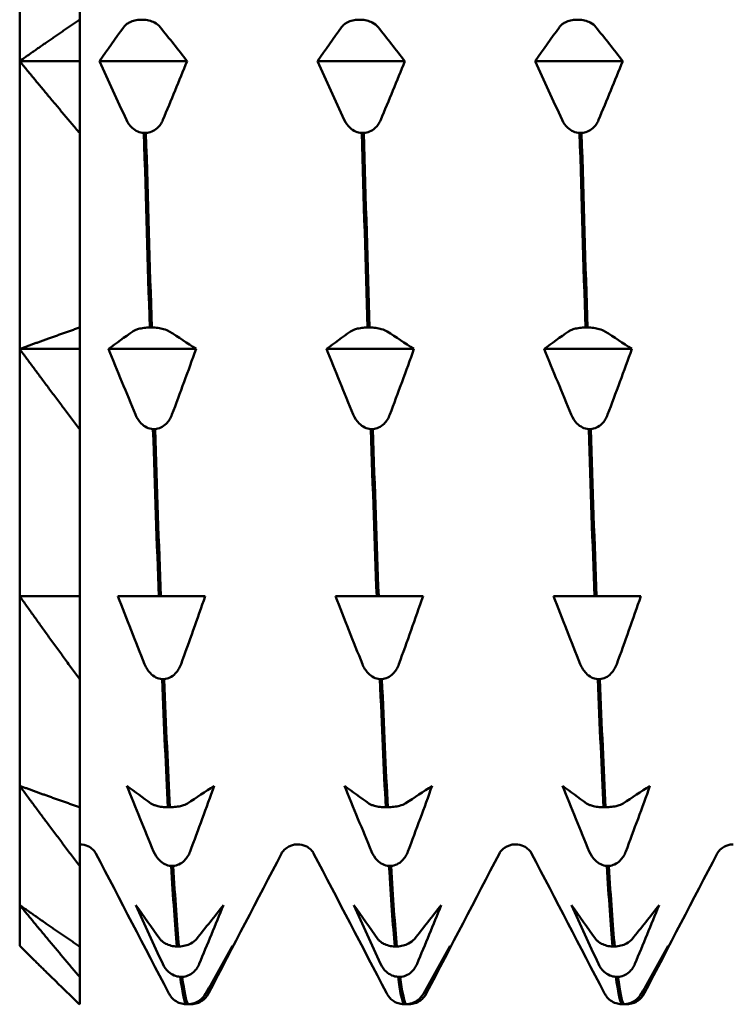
# Model space of a CAD drawing. Header units: millimetres. Extents: x 37 to 190, y 77 to 240.
# Tile 1 of 42: x 37.47 to 43.42, y 89.61 to 97.82. Entities that reach past the tile are written whole.
import ezdxf

# ---------------------------------------------------------------- set-up
doc = ezdxf.new("R2010")
doc.units = ezdxf.units.MM
doc.layers.add('Видимый контур (ГОСТ)', color=7, linetype='Continuous', lineweight=50)

msp = doc.modelspace()

# ---------------------------------------------------------------- linework, layer by layer
at = {"layer": 'Видимый контур (ГОСТ)'}
for p, q in [((37.4718, 97.4705), (37.4718, 100.0458)), ((37.9718, 97.816), (37.9718, 99.5572)), ((37.9718, 97.816), (37.9718, 97.4705)), ((38.4803, 97.816), (38.4973, 97.816)), ((40.2964, 97.816), (40.3134, 97.816)), ((42.1125, 97.816), (42.1295, 97.816)), ((37.4718, 97.4705), (37.9718, 97.4705)), ((37.4718, 95.0708), (37.4718, 97.4705)), ((37.9718, 97.4705), (37.9718, 96.8722)), ((38.1376, 97.4705), (38.867, 97.4705)), ((39.9537, 97.4705), (40.6831, 97.4705)), ((41.7698, 97.4705), (42.4992, 97.4705)), ((37.9718, 95.2496), (37.9718, 96.8722)), ((38.5243, 96.8722), (38.5074, 96.8722)), ((40.3404, 96.8722), (40.3235, 96.8722)), ((42.1565, 96.8722), (42.1396, 96.8722)), ((37.9718, 95.2496), (37.9718, 95.0708)), ((38.556, 95.2496), (38.573, 95.2496)), ((40.3721, 95.2496), (40.3891, 95.2496)), ((42.1882, 95.2496), (42.2052, 95.2496)), ((37.4718, 95.0708), (37.9718, 95.0708)), ((37.4718, 93.0101), (37.4718, 95.0708)), ((37.9718, 95.0708), (37.9718, 94.4034)), ((38.2133, 95.0708), (38.9427, 95.0708)), ((40.0294, 95.0708), (40.7588, 95.0708)), ((41.8455, 95.0708), (42.5749, 95.0708)), ((37.9718, 93.0101), (37.9718, 94.4034)), ((38.6, 94.4034), (38.583, 94.4034)), ((40.4161, 94.4034), (40.3991, 94.4034)), ((42.2322, 94.4034), (42.2152, 94.4034)), ((37.4718, 91.4288), (37.4718, 93.0101)), ((37.9718, 93.0101), (37.9718, 92.3191)), ((38.289, 93.0101), (38.4904, 93.0101)), ((38.4904, 93.0101), (38.6317, 93.0101)), ((38.6317, 93.0101), (38.6486, 93.0101)), ((38.6486, 93.0101), (38.7946, 93.0101)), ((38.7946, 93.0101), (39.0184, 93.0101)), ((40.1051, 93.0101), (40.3065, 93.0101)), ((40.3065, 93.0101), (40.4478, 93.0101)), ((40.4478, 93.0101), (40.4647, 93.0101)), ((40.4647, 93.0101), (40.6107, 93.0101)), ((40.6107, 93.0101), (40.8345, 93.0101)), ((41.9212, 93.0101), (42.1226, 93.0101)), ((42.1226, 93.0101), (42.2639, 93.0101)), ((42.2639, 93.0101), (42.2808, 93.0101)), ((42.2808, 93.0101), (42.4268, 93.0101)), ((42.4268, 93.0101), (42.6506, 93.0101)), ((37.9718, 91.25), (37.9718, 92.3191)), ((38.6757, 92.3191), (38.6587, 92.3191)), ((40.4918, 92.3191), (40.4748, 92.3191)), ((42.3079, 92.3191), (42.2909, 92.3191)), ((37.4718, 90.4348), (37.4718, 91.4288)), ((37.9718, 91.25), (37.9718, 90.7614)), ((38.7073, 91.25), (38.7243, 91.25)), ((40.5234, 91.25), (40.5404, 91.25)), ((42.3395, 91.25), (42.3565, 91.25)), ((37.9726, 90.9408), (37.9718, 90.9408)), ((37.9718, 90.0893), (37.9718, 90.7614)), ((38.7513, 90.7614), (38.7344, 90.7614)), ((40.5674, 90.7614), (40.5505, 90.7614)), ((42.3835, 90.7614), (42.3666, 90.7614)), ((37.4718, 90.0958), (37.4718, 90.4348)), ((37.9718, 90.0893), (37.9718, 89.8364)), ((38.783, 90.0893), (38.8, 90.0893)), ((40.5991, 90.0893), (40.6161, 90.0893)), ((42.4152, 90.0893), (42.4322, 90.0893)), ((37.9718, 89.6072), (37.9718, 89.8364)), ((38.827, 89.8364), (38.81, 89.8364)), ((40.6431, 89.8364), (40.6261, 89.8364)), ((42.4592, 89.8364), (42.4422, 89.8364)), ((38.8587, 89.6072), (38.8757, 89.6072)), ((38.9027, 89.6072), (38.8857, 89.6072)), ((40.6748, 89.6072), (40.6918, 89.6072)), ((40.7188, 89.6072), (40.7018, 89.6072)), ((42.4909, 89.6072), (42.5079, 89.6072)), ((42.5349, 89.6072), (42.5179, 89.6072))]:
    msp.add_line(p, q, dxfattribs=at)
for points in [[(37.4718, 97.4705), (37.7101, 97.639), (37.9718, 97.816)], [(37.9718, 96.8722), (37.7101, 97.1787), (37.4718, 97.4705)], [(37.4718, 95.0708), (37.7101, 95.158), (37.9718, 95.2496)], [(37.9718, 94.4034), (37.7101, 94.7453), (37.4718, 95.0708)], [(37.9718, 92.3191), (37.7101, 92.6731), (37.4718, 93.0101)], [(37.4718, 93.0101), (37.7101, 93.0101), (37.9718, 93.0101)], [(37.9718, 90.7614), (37.7101, 91.1033), (37.4718, 91.4288)], [(37.4718, 91.4288), (37.7101, 91.3416), (37.9718, 91.25)], [(37.9718, 89.8364), (37.7101, 90.143), (37.4718, 90.4348)], [(37.4718, 90.4348), (37.7101, 90.2663), (37.9718, 90.0893)], [(37.4718, 90.0958), (37.7101, 89.8575), (37.9718, 89.6072)]]:
    msp.add_rational_spline(points, [1, 1.00057407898, 1], degree=2, dxfattribs=at)
for points, knots in [([(38.339, 97.7538), (38.3445, 97.7614), (38.3513, 97.7686), (38.3674, 97.7819), (38.3765, 97.7879), (38.4001, 97.8), (38.4154, 97.8058), (38.4476, 97.8134), (38.4637, 97.8155), (38.4803, 97.816)], [-0.01992, -0.01992, -0.01992, -0.01992, -0.0151496, -0.0151496, -0.01067581, -0.01067581, -0.00499702, -0.00499702, 0, 0, 0, 0]), ([(38.4973, 97.816), (38.5152, 97.8155), (38.5325, 97.813), (38.5659, 97.8048), (38.5814, 97.7989), (38.6148, 97.7818), (38.6313, 97.7688), (38.6432, 97.7538)], [-0.02228821, -0.02228821, -0.02228821, -0.02228821, -0.01619448, -0.01619448, -0.00966289, -0.00966289, 0, 0, 0, 0]), ([(40.1551, 97.7538), (40.1606, 97.7614), (40.1674, 97.7686), (40.1835, 97.7819), (40.1926, 97.7879), (40.2162, 97.8), (40.2315, 97.8058), (40.2637, 97.8134), (40.2798, 97.8155), (40.2964, 97.816)], [-0.01992, -0.01992, -0.01992, -0.01992, -0.0151496, -0.0151496, -0.01067581, -0.01067581, -0.00499702, -0.00499702, 0, 0, 0, 0]), ([(40.3134, 97.816), (40.3313, 97.8155), (40.3486, 97.813), (40.382, 97.8048), (40.3975, 97.7989), (40.4309, 97.7818), (40.4474, 97.7688), (40.4593, 97.7538)], [-0.02228821, -0.02228821, -0.02228821, -0.02228821, -0.01619448, -0.01619448, -0.00966289, -0.00966289, 0, 0, 0, 0]), ([(41.9712, 97.7538), (41.9767, 97.7614), (41.9835, 97.7686), (41.9996, 97.7819), (42.0087, 97.7879), (42.0323, 97.8), (42.0476, 97.8058), (42.0798, 97.8134), (42.0959, 97.8155), (42.1125, 97.816)], [-0.01992, -0.01992, -0.01992, -0.01992, -0.0151496, -0.0151496, -0.01067581, -0.01067581, -0.00499702, -0.00499702, 0, 0, 0, 0]), ([(42.1295, 97.816), (42.1474, 97.8155), (42.1647, 97.813), (42.1981, 97.8048), (42.2136, 97.7989), (42.247, 97.7818), (42.2635, 97.7688), (42.2754, 97.7538)], [-0.02228821, -0.02228821, -0.02228821, -0.02228821, -0.01619448, -0.01619448, -0.00966289, -0.00966289, 0, 0, 0, 0]), ([(38.5074, 96.8722), (38.4894, 96.8731), (38.4722, 96.8773), (38.4387, 96.8915), (38.4233, 96.9017), (38.3899, 96.9314), (38.3734, 96.9539), (38.3614, 96.9798)], [-0.02228821, -0.02228821, -0.02228821, -0.02228821, -0.01619448, -0.01619448, -0.00966289, -0.00966289, 0, 0, 0, 0]), ([(38.6656, 96.9798), (38.6602, 96.9668), (38.6533, 96.9542), (38.6373, 96.9313), (38.6282, 96.9209), (38.6045, 96.8998), (38.5893, 96.8899), (38.557, 96.8767), (38.541, 96.873), (38.5243, 96.8722)], [-0.01992, -0.01992, -0.01992, -0.01992, -0.0151496, -0.0151496, -0.01067581, -0.01067581, -0.00499702, -0.00499702, 0, 0, 0, 0]), ([(40.3235, 96.8722), (40.3055, 96.8731), (40.2883, 96.8773), (40.2548, 96.8915), (40.2394, 96.9017), (40.206, 96.9314), (40.1895, 96.9539), (40.1775, 96.9798)], [-0.02228821, -0.02228821, -0.02228821, -0.02228821, -0.01619448, -0.01619448, -0.00966289, -0.00966289, 0, 0, 0, 0]), ([(40.4817, 96.9798), (40.4763, 96.9668), (40.4694, 96.9542), (40.4534, 96.9313), (40.4443, 96.9209), (40.4206, 96.8998), (40.4054, 96.8899), (40.3731, 96.8767), (40.3571, 96.873), (40.3404, 96.8722)], [-0.01992, -0.01992, -0.01992, -0.01992, -0.0151496, -0.0151496, -0.01067581, -0.01067581, -0.00499702, -0.00499702, 0, 0, 0, 0]), ([(42.1396, 96.8722), (42.1216, 96.8731), (42.1044, 96.8773), (42.0709, 96.8915), (42.0555, 96.9017), (42.0221, 96.9314), (42.0056, 96.9539), (41.9936, 96.9798)], [-0.02228821, -0.02228821, -0.02228821, -0.02228821, -0.01619448, -0.01619448, -0.00966289, -0.00966289, 0, 0, 0, 0]), ([(42.2978, 96.9798), (42.2924, 96.9668), (42.2855, 96.9542), (42.2695, 96.9313), (42.2604, 96.9209), (42.2367, 96.8998), (42.2215, 96.8899), (42.1892, 96.8767), (42.1732, 96.873), (42.1565, 96.8722)], [-0.01992, -0.01992, -0.01992, -0.01992, -0.0151496, -0.0151496, -0.01067581, -0.01067581, -0.00499702, -0.00499702, 0, 0, 0, 0]), ([(38.4147, 95.2174), (38.4202, 95.2213), (38.427, 95.2251), (38.4431, 95.2319), (38.4521, 95.235), (38.4758, 95.2414), (38.4911, 95.2443), (38.5233, 95.2482), (38.5394, 95.2493), (38.556, 95.2496)], [-0.01992, -0.01992, -0.01992, -0.01992, -0.0151496, -0.0151496, -0.01067581, -0.01067581, -0.00499702, -0.00499702, 0, 0, 0, 0]), ([(38.573, 95.2496), (38.5909, 95.2493), (38.6082, 95.2481), (38.6416, 95.2438), (38.6571, 95.2408), (38.6904, 95.2319), (38.7069, 95.2252), (38.7189, 95.2174)], [-0.02228821, -0.02228821, -0.02228821, -0.02228821, -0.01619448, -0.01619448, -0.00966289, -0.00966289, 0, 0, 0, 0]), ([(40.2308, 95.2174), (40.2363, 95.2213), (40.2431, 95.2251), (40.2592, 95.2319), (40.2682, 95.235), (40.2919, 95.2414), (40.3072, 95.2443), (40.3394, 95.2482), (40.3555, 95.2493), (40.3721, 95.2496)], [-0.01992, -0.01992, -0.01992, -0.01992, -0.0151496, -0.0151496, -0.01067581, -0.01067581, -0.00499702, -0.00499702, 0, 0, 0, 0]), ([(40.3891, 95.2496), (40.407, 95.2493), (40.4243, 95.2481), (40.4577, 95.2438), (40.4732, 95.2408), (40.5065, 95.2319), (40.523, 95.2252), (40.535, 95.2174)], [-0.02228821, -0.02228821, -0.02228821, -0.02228821, -0.01619448, -0.01619448, -0.00966289, -0.00966289, 0, 0, 0, 0]), ([(42.0469, 95.2174), (42.0524, 95.2213), (42.0592, 95.2251), (42.0753, 95.2319), (42.0843, 95.235), (42.108, 95.2414), (42.1233, 95.2443), (42.1555, 95.2482), (42.1716, 95.2493), (42.1882, 95.2496)], [-0.01992, -0.01992, -0.01992, -0.01992, -0.0151496, -0.0151496, -0.01067581, -0.01067581, -0.00499702, -0.00499702, 0, 0, 0, 0]), ([(42.2052, 95.2496), (42.2231, 95.2493), (42.2404, 95.2481), (42.2738, 95.2438), (42.2893, 95.2408), (42.3226, 95.2319), (42.3391, 95.2252), (42.3511, 95.2174)], [-0.02228821, -0.02228821, -0.02228821, -0.02228821, -0.01619448, -0.01619448, -0.00966289, -0.00966289, 0, 0, 0, 0]), ([(38.583, 94.4034), (38.5651, 94.4044), (38.5478, 94.4091), (38.5144, 94.425), (38.4989, 94.4363), (38.4656, 94.4695), (38.4491, 94.4946), (38.4371, 94.5235)], [-0.02228821, -0.02228821, -0.02228821, -0.02228821, -0.01619448, -0.01619448, -0.00966289, -0.00966289, 0, 0, 0, 0]), ([(38.7413, 94.5235), (38.7358, 94.5089), (38.729, 94.4949), (38.7129, 94.4693), (38.7039, 94.4577), (38.6802, 94.4342), (38.6649, 94.4231), (38.6327, 94.4085), (38.6166, 94.4043), (38.6, 94.4034)], [-0.01992, -0.01992, -0.01992, -0.01992, -0.0151496, -0.0151496, -0.01067581, -0.01067581, -0.00499702, -0.00499702, 0, 0, 0, 0]), ([(40.3991, 94.4034), (40.3812, 94.4044), (40.3639, 94.4091), (40.3305, 94.425), (40.315, 94.4363), (40.2817, 94.4695), (40.2652, 94.4946), (40.2532, 94.5235)], [-0.02228821, -0.02228821, -0.02228821, -0.02228821, -0.01619448, -0.01619448, -0.00966289, -0.00966289, 0, 0, 0, 0]), ([(40.5574, 94.5235), (40.5519, 94.5089), (40.5451, 94.4949), (40.529, 94.4693), (40.52, 94.4577), (40.4963, 94.4342), (40.481, 94.4231), (40.4488, 94.4085), (40.4327, 94.4043), (40.4161, 94.4034)], [-0.01992, -0.01992, -0.01992, -0.01992, -0.0151496, -0.0151496, -0.01067581, -0.01067581, -0.00499702, -0.00499702, 0, 0, 0, 0]), ([(42.2152, 94.4034), (42.1973, 94.4044), (42.18, 94.4091), (42.1466, 94.425), (42.1311, 94.4363), (42.0978, 94.4695), (42.0813, 94.4946), (42.0693, 94.5235)], [-0.02228821, -0.02228821, -0.02228821, -0.02228821, -0.01619448, -0.01619448, -0.00966289, -0.00966289, 0, 0, 0, 0]), ([(42.3735, 94.5235), (42.368, 94.5089), (42.3612, 94.4949), (42.3451, 94.4693), (42.3361, 94.4577), (42.3124, 94.4342), (42.2971, 94.4231), (42.2649, 94.4085), (42.2488, 94.4043), (42.2322, 94.4034)], [-0.01992, -0.01992, -0.01992, -0.01992, -0.0151496, -0.0151496, -0.01067581, -0.01067581, -0.00499702, -0.00499702, 0, 0, 0, 0]), ([(38.6587, 92.3191), (38.6408, 92.3202), (38.6235, 92.325), (38.5901, 92.3415), (38.5746, 92.3533), (38.5412, 92.3876), (38.5247, 92.4135), (38.5128, 92.4434)], [-0.02228821, -0.02228821, -0.02228821, -0.02228821, -0.01619448, -0.01619448, -0.00966289, -0.00966289, 0, 0, 0, 0]), ([(38.817, 92.4434), (38.8115, 92.4284), (38.8047, 92.4139), (38.7886, 92.3874), (38.7795, 92.3754), (38.7559, 92.351), (38.7406, 92.3396), (38.7084, 92.3244), (38.6923, 92.3201), (38.6757, 92.3191)], [-0.01992, -0.01992, -0.01992, -0.01992, -0.0151496, -0.0151496, -0.01067581, -0.01067581, -0.00499702, -0.00499702, 0, 0, 0, 0]), ([(40.4748, 92.3191), (40.4569, 92.3202), (40.4396, 92.325), (40.4062, 92.3415), (40.3907, 92.3533), (40.3573, 92.3876), (40.3408, 92.4135), (40.3289, 92.4434)], [-0.02228821, -0.02228821, -0.02228821, -0.02228821, -0.01619448, -0.01619448, -0.00966289, -0.00966289, 0, 0, 0, 0]), ([(40.6331, 92.4434), (40.6276, 92.4284), (40.6208, 92.4139), (40.6047, 92.3874), (40.5956, 92.3754), (40.572, 92.351), (40.5567, 92.3396), (40.5245, 92.3244), (40.5084, 92.3201), (40.4918, 92.3191)], [-0.01992, -0.01992, -0.01992, -0.01992, -0.0151496, -0.0151496, -0.01067581, -0.01067581, -0.00499702, -0.00499702, 0, 0, 0, 0]), ([(42.2909, 92.3191), (42.273, 92.3202), (42.2557, 92.325), (42.2223, 92.3415), (42.2068, 92.3533), (42.1734, 92.3876), (42.1569, 92.4135), (42.145, 92.4434)], [-0.02228821, -0.02228821, -0.02228821, -0.02228821, -0.01619448, -0.01619448, -0.00966289, -0.00966289, 0, 0, 0, 0]), ([(42.4492, 92.4434), (42.4437, 92.4284), (42.4369, 92.4139), (42.4208, 92.3874), (42.4117, 92.3754), (42.3881, 92.351), (42.3728, 92.3396), (42.3406, 92.3244), (42.3245, 92.3201), (42.3079, 92.3191)], [-0.01992, -0.01992, -0.01992, -0.01992, -0.0151496, -0.0151496, -0.01067581, -0.01067581, -0.00499702, -0.00499702, 0, 0, 0, 0]), ([(38.5661, 91.2822), (38.5715, 91.2783), (38.5783, 91.2745), (38.5944, 91.2677), (38.6035, 91.2646), (38.6271, 91.2583), (38.6424, 91.2553), (38.6746, 91.2514), (38.6907, 91.2503), (38.7073, 91.25)], [-0.01992, -0.01992, -0.01992, -0.01992, -0.0151496, -0.0151496, -0.01067581, -0.01067581, -0.00499702, -0.00499702, 0, 0, 0, 0]), ([(38.7243, 91.25), (38.7422, 91.2503), (38.7595, 91.2515), (38.7929, 91.2558), (38.8084, 91.2588), (38.8418, 91.2677), (38.8583, 91.2744), (38.8703, 91.2822)], [-0.02228821, -0.02228821, -0.02228821, -0.02228821, -0.01619448, -0.01619448, -0.00966289, -0.00966289, 0, 0, 0, 0]), ([(40.3822, 91.2822), (40.3876, 91.2783), (40.3944, 91.2745), (40.4105, 91.2677), (40.4196, 91.2646), (40.4432, 91.2583), (40.4585, 91.2553), (40.4907, 91.2514), (40.5068, 91.2503), (40.5234, 91.25)], [-0.01992, -0.01992, -0.01992, -0.01992, -0.0151496, -0.0151496, -0.01067581, -0.01067581, -0.00499702, -0.00499702, 0, 0, 0, 0]), ([(40.5404, 91.25), (40.5583, 91.2503), (40.5756, 91.2515), (40.609, 91.2558), (40.6245, 91.2588), (40.6579, 91.2677), (40.6744, 91.2744), (40.6864, 91.2822)], [-0.02228821, -0.02228821, -0.02228821, -0.02228821, -0.01619448, -0.01619448, -0.00966289, -0.00966289, 0, 0, 0, 0]), ([(42.1983, 91.2822), (42.2037, 91.2783), (42.2105, 91.2745), (42.2266, 91.2677), (42.2357, 91.2646), (42.2593, 91.2583), (42.2746, 91.2553), (42.3068, 91.2514), (42.3229, 91.2503), (42.3395, 91.25)], [-0.01992, -0.01992, -0.01992, -0.01992, -0.0151496, -0.0151496, -0.01067581, -0.01067581, -0.00499702, -0.00499702, 0, 0, 0, 0]), ([(42.3565, 91.25), (42.3744, 91.2503), (42.3917, 91.2515), (42.4251, 91.2558), (42.4406, 91.2588), (42.474, 91.2677), (42.4905, 91.2744), (42.5025, 91.2822)], [-0.02228821, -0.02228821, -0.02228821, -0.02228821, -0.01619448, -0.01619448, -0.00966289, -0.00966289, 0, 0, 0, 0]), ([(38.1064, 90.8658), (38.1039, 90.8707), (38.099, 90.8812), (38.0724, 90.9066), (38.0592, 90.917), (38.0221, 90.9345), (37.9975, 90.9408), (37.9726, 90.9408)], [0, 0, 0, 0, 0.02814735, 0.02814735, 0.04292595, 0.04292595, 0.05825305, 0.05825305, 0.05825305, 0.05825305]), ([(38.7344, 90.7614), (38.7165, 90.7625), (38.6992, 90.7671), (38.6658, 90.783), (38.6503, 90.7944), (38.6169, 90.8275), (38.6004, 90.8526), (38.5884, 90.8815)], [-0.02228821, -0.02228821, -0.02228821, -0.02228821, -0.01619448, -0.01619448, -0.00966289, -0.00966289, 0, 0, 0, 0]), ([(38.8926, 90.8815), (38.8872, 90.867), (38.8803, 90.8529), (38.8643, 90.8274), (38.8552, 90.8158), (38.8316, 90.7922), (38.8163, 90.7812), (38.7841, 90.7665), (38.768, 90.7624), (38.7513, 90.7614)], [-0.01992, -0.01992, -0.01992, -0.01992, -0.0151496, -0.0151496, -0.01067581, -0.01067581, -0.00499702, -0.00499702, 0, 0, 0, 0]), ([(39.7887, 90.9408), (39.753, 90.9408), (39.7191, 90.9272), (39.6807, 90.9008), (39.6709, 90.8892), (39.6592, 90.8737), (39.6565, 90.8688), (39.655, 90.8658)], [0, 0, 0, 0, 0.0219886, 0.0219886, 0.04094287, 0.04094287, 0.05822789, 0.05822789, 0.05822789, 0.05822789]), ([(39.9225, 90.8658), (39.92, 90.8707), (39.9151, 90.8812), (39.8885, 90.9066), (39.8753, 90.917), (39.8382, 90.9345), (39.8136, 90.9408), (39.7887, 90.9408)], [0, 0, 0, 0, 0.02814735, 0.02814735, 0.04292595, 0.04292595, 0.05825305, 0.05825305, 0.05825305, 0.05825305]), ([(40.5505, 90.7614), (40.5326, 90.7625), (40.5153, 90.7671), (40.4819, 90.783), (40.4664, 90.7944), (40.433, 90.8275), (40.4165, 90.8526), (40.4045, 90.8815)], [-0.02228821, -0.02228821, -0.02228821, -0.02228821, -0.01619448, -0.01619448, -0.00966289, -0.00966289, 0, 0, 0, 0]), ([(40.7087, 90.8815), (40.7033, 90.867), (40.6964, 90.8529), (40.6804, 90.8274), (40.6713, 90.8158), (40.6477, 90.7922), (40.6324, 90.7812), (40.6002, 90.7665), (40.5841, 90.7624), (40.5674, 90.7614)], [-0.01992, -0.01992, -0.01992, -0.01992, -0.0151496, -0.0151496, -0.01067581, -0.01067581, -0.00499702, -0.00499702, 0, 0, 0, 0]), ([(41.6048, 90.9408), (41.5691, 90.9408), (41.5352, 90.9272), (41.4968, 90.9008), (41.487, 90.8892), (41.4753, 90.8737), (41.4726, 90.8688), (41.4711, 90.8658)], [0, 0, 0, 0, 0.0219886, 0.0219886, 0.04094287, 0.04094287, 0.05822789, 0.05822789, 0.05822789, 0.05822789]), ([(41.7386, 90.8658), (41.7361, 90.8707), (41.7312, 90.8812), (41.7046, 90.9066), (41.6914, 90.917), (41.6543, 90.9345), (41.6297, 90.9408), (41.6048, 90.9408)], [0, 0, 0, 0, 0.02814735, 0.02814735, 0.04292595, 0.04292595, 0.05825305, 0.05825305, 0.05825305, 0.05825305]), ([(42.3666, 90.7614), (42.3487, 90.7625), (42.3314, 90.7671), (42.298, 90.783), (42.2825, 90.7944), (42.2491, 90.8275), (42.2326, 90.8526), (42.2206, 90.8815)], [-0.02228821, -0.02228821, -0.02228821, -0.02228821, -0.01619448, -0.01619448, -0.00966289, -0.00966289, 0, 0, 0, 0]), ([(42.5248, 90.8815), (42.5194, 90.867), (42.5125, 90.8529), (42.4965, 90.8274), (42.4874, 90.8158), (42.4638, 90.7922), (42.4485, 90.7812), (42.4163, 90.7665), (42.4002, 90.7624), (42.3835, 90.7614)], [-0.01992, -0.01992, -0.01992, -0.01992, -0.0151496, -0.0151496, -0.01067581, -0.01067581, -0.00499702, -0.00499702, 0, 0, 0, 0]), ([(43.4209, 90.9408), (43.3852, 90.9408), (43.3513, 90.9272), (43.3129, 90.9008), (43.3031, 90.8892), (43.2914, 90.8737), (43.2887, 90.8688), (43.2872, 90.8658)], [0, 0, 0, 0, 0.0219886, 0.0219886, 0.04094287, 0.04094287, 0.05822789, 0.05822789, 0.05822789, 0.05822789]), ([(38.6417, 90.1515), (38.6472, 90.144), (38.654, 90.1367), (38.6701, 90.1235), (38.6792, 90.1175), (38.7028, 90.1053), (38.7181, 90.0996), (38.7503, 90.092), (38.7664, 90.0898), (38.783, 90.0893)], [-0.01992, -0.01992, -0.01992, -0.01992, -0.0151496, -0.0151496, -0.01067581, -0.01067581, -0.00499702, -0.00499702, 0, 0, 0, 0]), ([(38.8, 90.0893), (38.8179, 90.0899), (38.8352, 90.0923), (38.8686, 90.1005), (38.8841, 90.1064), (38.9174, 90.1236), (38.9339, 90.1366), (38.9459, 90.1515)], [-0.02228821, -0.02228821, -0.02228821, -0.02228821, -0.01619448, -0.01619448, -0.00966289, -0.00966289, 0, 0, 0, 0]), ([(40.4578, 90.1515), (40.4633, 90.144), (40.4701, 90.1367), (40.4862, 90.1235), (40.4953, 90.1175), (40.5189, 90.1053), (40.5342, 90.0996), (40.5664, 90.092), (40.5825, 90.0898), (40.5991, 90.0893)], [-0.01992, -0.01992, -0.01992, -0.01992, -0.0151496, -0.0151496, -0.01067581, -0.01067581, -0.00499702, -0.00499702, 0, 0, 0, 0]), ([(40.6161, 90.0893), (40.634, 90.0899), (40.6513, 90.0923), (40.6847, 90.1005), (40.7002, 90.1064), (40.7335, 90.1236), (40.75, 90.1366), (40.762, 90.1515)], [-0.02228821, -0.02228821, -0.02228821, -0.02228821, -0.01619448, -0.01619448, -0.00966289, -0.00966289, 0, 0, 0, 0]), ([(42.2739, 90.1515), (42.2794, 90.144), (42.2862, 90.1367), (42.3023, 90.1235), (42.3114, 90.1175), (42.335, 90.1053), (42.3503, 90.0996), (42.3825, 90.092), (42.3986, 90.0898), (42.4152, 90.0893)], [-0.01992, -0.01992, -0.01992, -0.01992, -0.0151496, -0.0151496, -0.01067581, -0.01067581, -0.00499702, -0.00499702, 0, 0, 0, 0]), ([(42.4322, 90.0893), (42.4501, 90.0899), (42.4674, 90.0923), (42.5008, 90.1005), (42.5163, 90.1064), (42.5496, 90.1236), (42.5661, 90.1366), (42.5781, 90.1515)], [-0.02228821, -0.02228821, -0.02228821, -0.02228821, -0.01619448, -0.01619448, -0.00966289, -0.00966289, 0, 0, 0, 0]), ([(38.81, 89.8364), (38.7921, 89.8374), (38.7748, 89.8416), (38.7414, 89.8558), (38.7259, 89.866), (38.6926, 89.8957), (38.6761, 89.9182), (38.6641, 89.9441)], [-0.02228821, -0.02228821, -0.02228821, -0.02228821, -0.01619448, -0.01619448, -0.00966289, -0.00966289, 0, 0, 0, 0]), ([(38.9683, 89.9441), (38.9628, 89.9311), (38.956, 89.9185), (38.94, 89.8956), (38.9309, 89.8852), (38.9072, 89.8641), (38.8919, 89.8542), (38.8597, 89.841), (38.8436, 89.8373), (38.827, 89.8364)], [-0.01992, -0.01992, -0.01992, -0.01992, -0.0151496, -0.0151496, -0.01067581, -0.01067581, -0.00499702, -0.00499702, 0, 0, 0, 0]), ([(40.6261, 89.8364), (40.6082, 89.8374), (40.5909, 89.8416), (40.5575, 89.8558), (40.542, 89.866), (40.5087, 89.8957), (40.4922, 89.9182), (40.4802, 89.9441)], [-0.02228821, -0.02228821, -0.02228821, -0.02228821, -0.01619448, -0.01619448, -0.00966289, -0.00966289, 0, 0, 0, 0]), ([(40.7844, 89.9441), (40.7789, 89.9311), (40.7721, 89.9185), (40.7561, 89.8956), (40.747, 89.8852), (40.7233, 89.8641), (40.708, 89.8542), (40.6758, 89.841), (40.6597, 89.8373), (40.6431, 89.8364)], [-0.01992, -0.01992, -0.01992, -0.01992, -0.0151496, -0.0151496, -0.01067581, -0.01067581, -0.00499702, -0.00499702, 0, 0, 0, 0]), ([(42.4422, 89.8364), (42.4243, 89.8374), (42.407, 89.8416), (42.3736, 89.8558), (42.3581, 89.866), (42.3248, 89.8957), (42.3083, 89.9182), (42.2963, 89.9441)], [-0.02228821, -0.02228821, -0.02228821, -0.02228821, -0.01619448, -0.01619448, -0.00966289, -0.00966289, 0, 0, 0, 0]), ([(42.6005, 89.9441), (42.595, 89.9311), (42.5882, 89.9185), (42.5722, 89.8956), (42.5631, 89.8852), (42.5394, 89.8641), (42.5241, 89.8542), (42.4919, 89.841), (42.4758, 89.8373), (42.4592, 89.8364)], [-0.01992, -0.01992, -0.01992, -0.01992, -0.0151496, -0.0151496, -0.01067581, -0.01067581, -0.00499702, -0.00499702, 0, 0, 0, 0]), ([(38.7279, 89.6776), (38.731, 89.6732), (38.7343, 89.6688), (38.7457, 89.6555), (38.7548, 89.647), (38.7785, 89.6298), (38.7938, 89.6217), (38.826, 89.6109), (38.842, 89.6079), (38.8587, 89.6072)], [-0.0172479, -0.0172479, -0.0172479, -0.0172479, -0.0151496, -0.0151496, -0.01067581, -0.01067581, -0.00499702, -0.00499702, 0, 0, 0, 0]), ([(38.8757, 89.6072), (38.8936, 89.608), (38.9109, 89.6114), (38.9443, 89.623), (38.9597, 89.6313), (38.9931, 89.6556), (39.0096, 89.674), (39.0216, 89.6951)], [-0.02228821, -0.02228821, -0.02228821, -0.02228821, -0.01619448, -0.01619448, -0.00966289, -0.00966289, 0, 0, 0, 0]), ([(39.044, 89.6951), (39.0385, 89.6845), (39.0317, 89.6742), (39.0156, 89.6555), (39.0065, 89.647), (38.9829, 89.6298), (38.9676, 89.6217), (38.9354, 89.6109), (38.9193, 89.6079), (38.9027, 89.6072)], [-0.01992, -0.01992, -0.01992, -0.01992, -0.0151496, -0.0151496, -0.01067581, -0.01067581, -0.00499702, -0.00499702, 0, 0, 0, 0]), ([(40.544, 89.6776), (40.5471, 89.6732), (40.5504, 89.6688), (40.5618, 89.6555), (40.5709, 89.647), (40.5946, 89.6298), (40.6099, 89.6217), (40.6421, 89.6109), (40.6581, 89.6079), (40.6748, 89.6072)], [-0.0172479, -0.0172479, -0.0172479, -0.0172479, -0.0151496, -0.0151496, -0.01067581, -0.01067581, -0.00499702, -0.00499702, 0, 0, 0, 0]), ([(40.6918, 89.6072), (40.7097, 89.608), (40.727, 89.6114), (40.7604, 89.623), (40.7758, 89.6313), (40.8092, 89.6556), (40.8257, 89.674), (40.8377, 89.6951)], [-0.02228821, -0.02228821, -0.02228821, -0.02228821, -0.01619448, -0.01619448, -0.00966289, -0.00966289, 0, 0, 0, 0]), ([(40.8601, 89.6951), (40.8546, 89.6845), (40.8478, 89.6742), (40.8317, 89.6555), (40.8226, 89.647), (40.799, 89.6298), (40.7837, 89.6217), (40.7515, 89.6109), (40.7354, 89.6079), (40.7188, 89.6072)], [-0.01992, -0.01992, -0.01992, -0.01992, -0.0151496, -0.0151496, -0.01067581, -0.01067581, -0.00499702, -0.00499702, 0, 0, 0, 0]), ([(42.3601, 89.6776), (42.3632, 89.6732), (42.3665, 89.6688), (42.3779, 89.6555), (42.387, 89.647), (42.4107, 89.6298), (42.426, 89.6217), (42.4582, 89.6109), (42.4742, 89.6079), (42.4909, 89.6072)], [-0.0172479, -0.0172479, -0.0172479, -0.0172479, -0.0151496, -0.0151496, -0.01067581, -0.01067581, -0.00499702, -0.00499702, 0, 0, 0, 0]), ([(42.5079, 89.6072), (42.5258, 89.608), (42.5431, 89.6114), (42.5765, 89.623), (42.5919, 89.6313), (42.6253, 89.6556), (42.6418, 89.674), (42.6538, 89.6951)], [-0.02228821, -0.02228821, -0.02228821, -0.02228821, -0.01619448, -0.01619448, -0.00966289, -0.00966289, 0, 0, 0, 0]), ([(42.6762, 89.6951), (42.6707, 89.6845), (42.6639, 89.6742), (42.6478, 89.6555), (42.6387, 89.647), (42.6151, 89.6298), (42.5998, 89.6217), (42.5676, 89.6109), (42.5515, 89.6079), (42.5349, 89.6072)], [-0.01992, -0.01992, -0.01992, -0.01992, -0.0151496, -0.0151496, -0.01067581, -0.01067581, -0.00499702, -0.00499702, 0, 0, 0, 0])]:
    msp.add_open_spline(points, degree=3, knots=knots, dxfattribs=at)
for points in [[(38.1376, 97.4705), (38.2035, 97.5653), (38.2708, 97.6598), (38.339, 97.7538)], [(38.6432, 97.7538), (38.7187, 97.6598), (38.7934, 97.5653), (38.867, 97.4705)], [(39.9537, 97.4705), (40.0196, 97.5653), (40.0869, 97.6598), (40.1551, 97.7538)], [(40.4593, 97.7538), (40.5348, 97.6598), (40.6095, 97.5653), (40.6831, 97.4705)], [(41.7698, 97.4705), (41.8357, 97.5653), (41.903, 97.6598), (41.9712, 97.7538)], [(42.2754, 97.7538), (42.3509, 97.6598), (42.4256, 97.5653), (42.4992, 97.4705)], [(38.3614, 96.9798), (38.286, 97.1427), (38.2113, 97.3064), (38.1376, 97.4705)], [(38.867, 97.4705), (38.8012, 97.3064), (38.7339, 97.1427), (38.6656, 96.9798)], [(40.1775, 96.9798), (40.1021, 97.1427), (40.0274, 97.3064), (39.9537, 97.4705)], [(40.6831, 97.4705), (40.6173, 97.3064), (40.55, 97.1427), (40.4817, 96.9798)], [(41.9936, 96.9798), (41.9182, 97.1427), (41.8435, 97.3064), (41.7698, 97.4705)], [(42.4992, 97.4705), (42.4334, 97.3064), (42.3661, 97.1427), (42.2978, 96.9798)], [(38.5074, 96.8722), (38.5236, 96.3137), (38.5398, 95.7703), (38.556, 95.2496)], [(38.573, 95.2496), (38.5568, 95.7703), (38.5405, 96.3137), (38.5243, 96.8722)], [(40.3235, 96.8722), (40.3397, 96.3137), (40.3559, 95.7703), (40.3721, 95.2496)], [(40.3891, 95.2496), (40.3729, 95.7703), (40.3566, 96.3137), (40.3404, 96.8722)], [(42.1396, 96.8722), (42.1558, 96.3137), (42.172, 95.7703), (42.1882, 95.2496)], [(42.2052, 95.2496), (42.189, 95.7703), (42.1727, 96.3137), (42.1565, 96.8722)], [(38.2133, 95.0708), (38.2792, 95.1198), (38.3464, 95.1688), (38.4147, 95.2174)], [(38.7189, 95.2174), (38.7943, 95.1688), (38.8691, 95.1198), (38.9427, 95.0708)], [(40.0294, 95.0708), (40.0953, 95.1198), (40.1625, 95.1688), (40.2308, 95.2174)], [(40.535, 95.2174), (40.6104, 95.1688), (40.6852, 95.1198), (40.7588, 95.0708)], [(41.8455, 95.0708), (41.9114, 95.1198), (41.9786, 95.1688), (42.0469, 95.2174)], [(42.3511, 95.2174), (42.4265, 95.1688), (42.5013, 95.1198), (42.5749, 95.0708)], [(38.4371, 94.5235), (38.3617, 94.7051), (38.2869, 94.8877), (38.2133, 95.0708)], [(38.9427, 95.0708), (38.8768, 94.8877), (38.8096, 94.7051), (38.7413, 94.5235)], [(40.2532, 94.5235), (40.1778, 94.7051), (40.103, 94.8877), (40.0294, 95.0708)], [(40.7588, 95.0708), (40.6929, 94.8877), (40.6257, 94.7051), (40.5574, 94.5235)], [(42.0693, 94.5235), (41.9939, 94.7051), (41.9191, 94.8877), (41.8455, 95.0708)], [(42.5749, 95.0708), (42.509, 94.8877), (42.4418, 94.7051), (42.3735, 94.5235)], [(38.583, 94.4034), (38.5992, 93.9101), (38.6154, 93.4434), (38.6317, 93.0101)], [(38.6486, 93.0101), (38.6324, 93.4434), (38.6162, 93.9101), (38.6, 94.4034)], [(40.3991, 94.4034), (40.4153, 93.9101), (40.4315, 93.4434), (40.4478, 93.0101)], [(40.4647, 93.0101), (40.4485, 93.4434), (40.4323, 93.9101), (40.4161, 94.4034)], [(42.2152, 94.4034), (42.2314, 93.9101), (42.2476, 93.4434), (42.2639, 93.0101)], [(42.2808, 93.0101), (42.2646, 93.4434), (42.2484, 93.9101), (42.2322, 94.4034)], [(38.5128, 92.4434), (38.4373, 92.6316), (38.3626, 92.8206), (38.289, 93.0101)], [(39.0184, 93.0101), (38.9525, 92.8206), (38.8853, 92.6316), (38.817, 92.4434)], [(40.3289, 92.4434), (40.2534, 92.6316), (40.1787, 92.8206), (40.1051, 93.0101)], [(40.8345, 93.0101), (40.7686, 92.8206), (40.7014, 92.6316), (40.6331, 92.4434)], [(42.145, 92.4434), (42.0695, 92.6316), (41.9948, 92.8206), (41.9212, 93.0101)], [(42.6506, 93.0101), (42.5847, 92.8206), (42.5175, 92.6316), (42.4492, 92.4434)], [(38.6587, 92.3191), (38.6749, 91.9245), (38.6911, 91.5665), (38.7073, 91.25)], [(38.7243, 91.25), (38.7081, 91.5665), (38.6919, 91.9245), (38.6757, 92.3191)], [(40.4748, 92.3191), (40.491, 91.9245), (40.5072, 91.5665), (40.5234, 91.25)], [(40.5404, 91.25), (40.5242, 91.5665), (40.508, 91.9245), (40.4918, 92.3191)], [(42.2909, 92.3191), (42.3071, 91.9245), (42.3233, 91.5665), (42.3395, 91.25)], [(42.3565, 91.25), (42.3403, 91.5665), (42.3241, 91.9245), (42.3079, 92.3191)], [(38.3646, 91.4288), (38.4305, 91.3798), (38.4977, 91.3309), (38.5661, 91.2822)], [(38.5884, 90.8815), (38.513, 91.0632), (38.4383, 91.2458), (38.3646, 91.4288)], [(38.8703, 91.2822), (38.9457, 91.3309), (39.0204, 91.3798), (39.0941, 91.4288)], [(39.0941, 91.4288), (39.0282, 91.2458), (38.9609, 91.0632), (38.8926, 90.8815)], [(40.1807, 91.4288), (40.2466, 91.3798), (40.3138, 91.3309), (40.3822, 91.2822)], [(40.4045, 90.8815), (40.3291, 91.0632), (40.2544, 91.2458), (40.1807, 91.4288)], [(40.6864, 91.2822), (40.7618, 91.3309), (40.8365, 91.3798), (40.9102, 91.4288)], [(40.9102, 91.4288), (40.8443, 91.2458), (40.777, 91.0632), (40.7087, 90.8815)], [(41.9968, 91.4288), (42.0627, 91.3798), (42.1299, 91.3309), (42.1983, 91.2822)], [(42.2206, 90.8815), (42.1452, 91.0632), (42.0705, 91.2458), (41.9968, 91.4288)], [(42.5025, 91.2822), (42.5779, 91.3309), (42.6526, 91.3798), (42.7263, 91.4288)], [(42.7263, 91.4288), (42.6604, 91.2458), (42.5931, 91.0632), (42.5248, 90.8815)], [(38.7131, 89.7022), (38.5109, 90.0901), (38.3087, 90.478), (38.1064, 90.8658)], [(39.655, 90.8658), (39.4527, 90.478), (39.2505, 90.0901), (39.0483, 89.7022)], [(40.5292, 89.7022), (40.327, 90.0901), (40.1248, 90.478), (39.9225, 90.8658)], [(41.4711, 90.8658), (41.2688, 90.478), (41.0666, 90.0901), (40.8644, 89.7022)], [(42.3453, 89.7022), (42.1431, 90.0901), (41.9409, 90.478), (41.7386, 90.8658)], [(43.2872, 90.8658), (43.0849, 90.478), (42.8827, 90.0901), (42.6805, 89.7022)], [(38.7344, 90.7614), (38.7506, 90.4924), (38.7668, 90.2673), (38.783, 90.0893)], [(38.8, 90.0893), (38.7838, 90.2673), (38.7676, 90.4924), (38.7513, 90.7614)], [(40.5505, 90.7614), (40.5667, 90.4924), (40.5829, 90.2673), (40.5991, 90.0893)], [(40.6161, 90.0893), (40.5999, 90.2673), (40.5837, 90.4924), (40.5674, 90.7614)], [(42.3666, 90.7614), (42.3828, 90.4924), (42.399, 90.2673), (42.4152, 90.0893)], [(42.4322, 90.0893), (42.416, 90.2673), (42.3998, 90.4924), (42.3835, 90.7614)], [(38.4403, 90.4348), (38.5062, 90.3401), (38.5734, 90.2455), (38.6417, 90.1515)], [(38.6641, 89.9441), (38.5887, 90.107), (38.5139, 90.2707), (38.4403, 90.4348)], [(38.9459, 90.1515), (39.0214, 90.2455), (39.0961, 90.3401), (39.1697, 90.4348)], [(39.1697, 90.4348), (39.1038, 90.2707), (39.0366, 90.107), (38.9683, 89.9441)], [(40.2564, 90.4348), (40.3223, 90.3401), (40.3895, 90.2455), (40.4578, 90.1515)], [(40.4802, 89.9441), (40.4048, 90.107), (40.33, 90.2707), (40.2564, 90.4348)], [(40.762, 90.1515), (40.8375, 90.2455), (40.9122, 90.3401), (40.9858, 90.4348)], [(40.9858, 90.4348), (40.9199, 90.2707), (40.8527, 90.107), (40.7844, 89.9441)], [(42.0725, 90.4348), (42.1384, 90.3401), (42.2056, 90.2455), (42.2739, 90.1515)], [(42.2963, 89.9441), (42.2209, 90.107), (42.1461, 90.2707), (42.0725, 90.4348)], [(42.5781, 90.1515), (42.6536, 90.2455), (42.7283, 90.3401), (42.8019, 90.4348)], [(42.8019, 90.4348), (42.736, 90.2707), (42.6688, 90.107), (42.6005, 89.9441)], [(39.0216, 89.6951), (39.097, 89.8281), (39.1717, 89.9618), (39.2454, 90.0958)], [(39.2454, 90.0958), (39.1795, 89.9617), (39.1122, 89.8281), (39.044, 89.6951)], [(40.8377, 89.6951), (40.9131, 89.8281), (40.9878, 89.9618), (41.0615, 90.0958)], [(41.0615, 90.0958), (40.9956, 89.9617), (40.9283, 89.8281), (40.8601, 89.6951)], [(42.6538, 89.6951), (42.7292, 89.8281), (42.8039, 89.9618), (42.8776, 90.0958)], [(42.8776, 90.0958), (42.8117, 89.9617), (42.7444, 89.8281), (42.6762, 89.6951)], [(38.81, 89.8364), (38.8263, 89.7114), (38.8425, 89.6346), (38.8587, 89.6072)], [(38.8757, 89.6072), (38.8594, 89.6346), (38.8432, 89.7114), (38.827, 89.8364)], [(40.6261, 89.8364), (40.6424, 89.7114), (40.6586, 89.6346), (40.6748, 89.6072)], [(40.6918, 89.6072), (40.6755, 89.6346), (40.6593, 89.7114), (40.6431, 89.8364)], [(42.4422, 89.8364), (42.4585, 89.7114), (42.4747, 89.6346), (42.4909, 89.6072)], [(42.5079, 89.6072), (42.4916, 89.6346), (42.4754, 89.7114), (42.4592, 89.8364)], [(38.7279, 89.6776), (38.7217, 89.6865), (38.717, 89.6946), (38.7131, 89.7022)], [(39.0483, 89.7022), (39.0443, 89.6946), (39.0397, 89.6865), (39.0335, 89.6776)], [(40.544, 89.6776), (40.5378, 89.6865), (40.5331, 89.6946), (40.5292, 89.7022)], [(40.8644, 89.7022), (40.8604, 89.6946), (40.8558, 89.6865), (40.8496, 89.6776)], [(42.3601, 89.6776), (42.3539, 89.6865), (42.3492, 89.6946), (42.3453, 89.7022)], [(42.6805, 89.7022), (42.6765, 89.6946), (42.6719, 89.6865), (42.6657, 89.6776)], [(38.8857, 89.6072), (38.884, 89.6073), (38.8824, 89.6074), (38.8807, 89.6075)], [(40.7018, 89.6072), (40.7001, 89.6073), (40.6985, 89.6074), (40.6968, 89.6075)], [(42.5179, 89.6072), (42.5162, 89.6073), (42.5146, 89.6074), (42.5129, 89.6075)]]:
    msp.add_open_spline(points, degree=3, dxfattribs=at)

doc.saveas('drawing.dxf')
